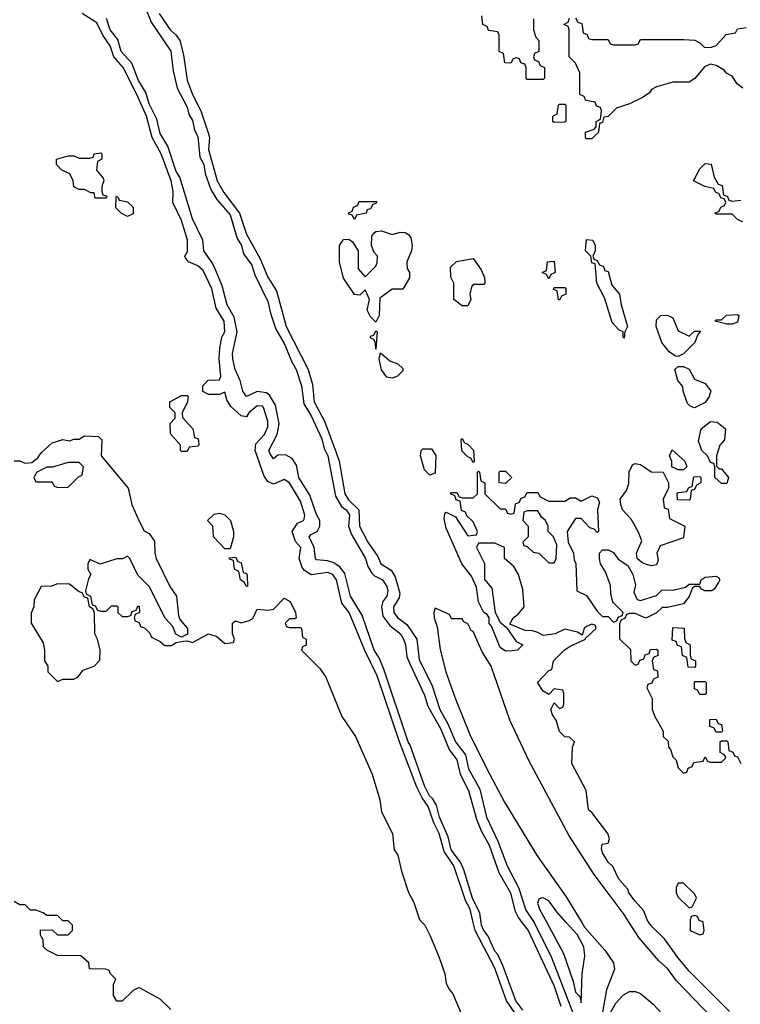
# Model space of a CAD drawing. Header units: inches. Extents: x 2722057 to 2913084, y 892730 to 1030005.
# Tile 75 of 231: x 2780970 to 2783640, y 999697 to 1003347. Entities that reach past the tile are written whole.
import ezdxf

# ---------------------------------------------------------------- set-up
doc = ezdxf.new("R2010")
doc.units = ezdxf.units.IN
doc.header["$MEASUREMENT"] = 0
doc.layers.add('C7080', color=7, linetype='Continuous')
doc.layers.add('C7989', color=7, linetype='Continuous')

msp = doc.modelspace()

# ---------------------------------------------------------------- linework, layer by layer
at = {"layer": 'C7080', "color": 2}
for points, elevation in [([(2782650.5, 1000000), (2782638.8, 1000050), (2782622.1, 1000082.1), (2782578.9, 1000210), (2782543, 1000263), (2782523.9, 1000330), (2782503.9, 1000370), (2782483.7, 1000430), (2782461.7, 1000461.7), (2782441.9, 1000501.9), (2782377, 1000670), (2782294.2, 1000914.2), (2782248.5, 1001008.5), (2782190.8, 1001150), (2782163.5, 1001183.5), (2782144.2, 1001270), (2782130, 1001290.8), (2782110, 1001297.6), (2782050, 1001289.3), (2782025.3, 1001305.3), (2782016.6, 1001316.6), (2782006, 1001350), (2782012, 1001390), (2781992.1, 1001412.1), (2781979.7, 1001450), (2781999.3, 1001480.7), (2782021.2, 1001490), (2782024.5, 1001495.5), (2782026, 1001510), (2782010, 1001562), (2781969.3, 1001630), (2781950, 1001642.9), (2781910, 1001625.2), (2781890, 1001635.1), (2781875.4, 1001655.4), (2781842, 1001750), (2781845.4, 1001774.6), (2781876.9, 1001810), (2781890, 1001838), (2781890, 1001859), (2781873.5, 1001910), (2781870, 1001914.3), (2781850, 1001915.4), (2781818.8, 1001890), (2781810, 1001875.3), (2781790, 1001878), (2781752.7, 1001912.7), (2781738, 1001938), (2781730, 1001966), (2781710, 1001958), (2781670, 1001958), (2781648.4, 1001968.4), (2781648, 1001990), (2781668.9, 1002011.1), (2781710, 1002012), (2781715.1, 1002024.9), (2781708.7, 1002090), (2781711, 1002129), (2781718.4, 1002170), (2781729.5, 1002190.5), (2781727.6, 1002230), (2781697.4, 1002277.4), (2781681.5, 1002350), (2781650, 1002417.6), (2781630, 1002434.7), (2781595.3, 1002450), (2781584, 1002464), (2781582, 1002470), (2781591.6, 1002488.4), (2781591.3, 1002530), (2781570, 1002602.7), (2781538, 1002670), (2781538.2, 1002710), (2781530.7, 1002750), (2781494.5, 1002850), (2781460.7, 1002910), (2781439.9, 1002990), (2781403.7, 1003070), (2781353, 1003170), (2781318.9, 1003210), (2781305.8, 1003250), (2781278, 1003290), (2781255.2, 1003335.2), (2781200.9, 1003370)], 10), ([(2781436, 1003390), (2781457.7, 1003337.7), (2781530, 1003230.8), (2781538.3, 1003158.3), (2781553.7, 1003093.7), (2781590, 1003022.8), (2781597.2, 1002997.2), (2781610, 1002974), (2781617.4, 1002937.4), (2781630, 1002914), (2781637.7, 1002837.7), (2781651.9, 1002810), (2781656.7, 1002776.7), (2781677.7, 1002717.7), (2781700.7, 1002680.7), (2781750, 1002624), (2781775.9, 1002535.9), (2781791.3, 1002510), (2781799.6, 1002479.6), (2781830, 1002437.1), (2781841.8, 1002401.8), (2781890, 1002302.8), (2781898.7, 1002258.7), (2781919.6, 1002199.6), (2781950, 1002147.3), (2781978.5, 1002078.5), (2781994.9, 1002050), (2782013.8, 1001990), (2782022.7, 1001922.7), (2782050, 1001878), (2782090, 1001793.4), (2782097.8, 1001757.8), (2782111.1, 1001730), (2782140.4, 1001580.4), (2782162.8, 1001542.8), (2782179.3, 1001530), (2782191.7, 1001511.7), (2782188.2, 1001470), (2782199, 1001439), (2782251.6, 1001350), (2782260.5, 1001320.5), (2782274.8, 1001294.8), (2782284.8, 1001284.8), (2782314, 1001270), (2782330, 1001246), (2782334, 1001230), (2782330.2, 1001210), (2782314.9, 1001190), (2782310.2, 1001170), (2782315.8, 1001135.8), (2782341.8, 1001101.8), (2782381.1, 1001070), (2782392.6, 1001050), (2782399.6, 1001030), (2782404.9, 1000984.9), (2782416.3, 1000956.3), (2782470, 1000842.8), (2782482, 1000802), (2782530, 1000716.3), (2782561.7, 1000641.7), (2782590, 1000602.8), (2782602.6, 1000550), (2782632.6, 1000490), (2782662.6, 1000382.6), (2782680.2, 1000340.2), (2782710, 1000287.3), (2782745.4, 1000185.4), (2782788.4, 1000110), (2782804.4, 1000044.4), (2782817.8, 1000017.8), (2782831.1, 1000000)], 6), ([(2781487.2, 1003370), (2781527.7, 1003310), (2781550.2, 1003290.2), (2781563.6, 1003270), (2781576.7, 1003216.7), (2781590, 1003122.8), (2781610, 1003070.5), (2781641.5, 1003010), (2781668.4, 1002928.4), (2781672.7, 1002910), (2781670, 1002866), (2781701.7, 1002750), (2781726.5, 1002706.5), (2781784.3, 1002630), (2781810, 1002552.4), (2781860.4, 1002460.4), (2781890, 1002393), (2781921.5, 1002341.5), (2781957.2, 1002210), (2782038.3, 1002050), (2782055.2, 1001995.2), (2782061.6, 1001930), (2782099.1, 1001859.1), (2782142.7, 1001742.7), (2782153.2, 1001710), (2782174.7, 1001590), (2782187.7, 1001567.7), (2782227.1, 1001530), (2782229.2, 1001470), (2782259.7, 1001410), (2782296.7, 1001356.7), (2782307.7, 1001330), (2782346.9, 1001306.9), (2782361.2, 1001281.2), (2782378.7, 1001221.3), (2782375.8, 1001204.2), (2782354.9, 1001170), (2782356, 1001150), (2782370, 1001130.4), (2782404.6, 1001104.6), (2782441.1, 1001050), (2782450, 1000974.8), (2782497.7, 1000877.7), (2782526.5, 1000790), (2782556.9, 1000736.9), (2782585.2, 1000670), (2782621.6, 1000621.6), (2782633.4, 1000570), (2782674.4, 1000494.4), (2782700.2, 1000390), (2782741.9, 1000301.8), (2782775.9, 1000210), (2782818.4, 1000130), (2782845.8, 1000045.8), (2782875.9, 1000000)], 10), ([(2782680.1, 1000000), (2782674.9, 1000034.9), (2782648.3, 1000090), (2782615.1, 1000195.1), (2782603.3, 1000223.3), (2782569.1, 1000270), (2782558, 1000318), (2782525.7, 1000390), (2782514.9, 1000434.9), (2782500.1, 1000460.1), (2782488.2, 1000470), (2782470, 1000507.3), (2782417.1, 1000657.1), (2782409, 1000670), (2782319.8, 1000939.8), (2782301.5, 1000981.5), (2782282.8, 1001010), (2782239.5, 1001139.5), (2782195.8, 1001210), (2782174.5, 1001294.5), (2782157.6, 1001317.6), (2782133.9, 1001333.9), (2782110, 1001341.1), (2782070, 1001344.5), (2782066, 1001350), (2782060.5, 1001390), (2782042.9, 1001430), (2782050, 1001439.1), (2782072.7, 1001450), (2782082.4, 1001470), (2782082.6, 1001490), (2782070, 1001512.7), (2782044.4, 1001584.4), (2782004.2, 1001650), (2781995.6, 1001695.6), (2781979.8, 1001719.8), (2781954.3, 1001734.3), (2781927, 1001733), (2781910, 1001719.3), (2781898, 1001738), (2781893.6, 1001750), (2781923.9, 1001810), (2781931.5, 1001848.5), (2781918.2, 1001918.2), (2781895.6, 1001955.6), (2781884.2, 1001964.2), (2781850, 1001968.2), (2781810, 1001949.7), (2781796.9, 1001970), (2781786.6, 1002010), (2781768.5, 1002050), (2781759.7, 1002090), (2781758.3, 1002110), (2781775.8, 1002190), (2781765, 1002245), (2781738.9, 1002290), (2781720.4, 1002360.4), (2781697, 1002417), (2781684.2, 1002444.2), (2781652, 1002490), (2781648.2, 1002530), (2781610, 1002609.3), (2781563.1, 1002763.1), (2781550, 1002785.1), (2781518.4, 1002878.4), (2781490, 1002925.1), (2781478.6, 1002978.6), (2781450, 1003035.1), (2781437, 1003077), (2781410, 1003122), (2781385.6, 1003185.6), (2781345.8, 1003230), (2781334.2, 1003274.1), (2781305.3, 1003310), (2781291.5, 1003351.5)], 6), ([(2782874, 1003350), (2782874, 1003310), (2782882, 1003282), (2782894, 1003270), (2782894, 1003230), (2782878, 1003222), (2782874, 1003210), (2782878, 1003198), (2782892.7, 1003192.7), (2782898, 1003178), (2782914, 1003170), (2782914, 1003130), (2782910, 1003126), (2782850, 1003126), (2782846, 1003130), (2782846, 1003170), (2782842, 1003182), (2782827.3, 1003187.3), (2782822, 1003202), (2782810, 1003206), (2782798, 1003202), (2782790, 1003186), (2782767.3, 1003187.3), (2782762, 1003222), (2782746, 1003230), (2782746, 1003290), (2782742, 1003302), (2782707.3, 1003307.3), (2782702, 1003322), (2782686, 1003330), (2782682, 1003362)], 10), ([(2783650, 1003094), (2783628, 1003110), (2783610, 1003138), (2783588.9, 1003148.9), (2783580.4, 1003160.4), (2783550, 1003178), (2783530, 1003182), (2783507.1, 1003172.9), (2783471, 1003129), (2783450, 1003115.3), (2783390, 1003115.3), (2783330, 1003098), (2783311.6, 1003088.4), (2783303.6, 1003076.4), (2783279.8, 1003060.2), (2783230, 1003035.3), (2783181, 1003019), (2783150, 1002988), (2783134, 1002986), (2783130, 1002966), (2783118, 1002962), (2783114, 1002930), (2783090, 1002906), (2783070, 1002906), (2783066, 1002910), (2783066, 1002930), (2783098, 1002942), (2783106, 1002950), (2783106, 1002970), (2783122, 1002978), (2783126, 1003010), (2783122, 1003022), (2783107.3, 1003027.3), (2783102, 1003042), (2783067.3, 1003047.3), (2783062, 1003062), (2783046, 1003070), (2783046, 1003150), (2783030, 1003186), (2783006, 1003210), (2783006, 1003310), (2783002, 1003322), (2782986, 1003330), (2783002, 1003338), (2783007.3, 1003352.7)], 10), ([(2783030, 1003354), (2783038, 1003338), (2783052.7, 1003332.7), (2783058, 1003298), (2783072.7, 1003292.7), (2783078, 1003278), (2783090, 1003274), (2783150, 1003274), (2783158, 1003258), (2783170, 1003254), (2783250, 1003254), (2783262, 1003258), (2783270, 1003274), (2783430, 1003274), (2783471.6, 1003271.6), (2783490, 1003262), (2783506, 1003246), (2783530, 1003244.7), (2783550, 1003252), (2783587.3, 1003292.7), (2783622, 1003298), (2783630, 1003314), (2783662, 1003318)], 10), ([(2783650, 1002598), (2783630, 1002606), (2783610, 1002626), (2783550, 1002626), (2783546, 1002630), (2783562, 1002638), (2783567.3, 1002652.7), (2783582, 1002658), (2783586, 1002670), (2783582, 1002682), (2783567.3, 1002687.3), (2783562, 1002702), (2783548, 1002708), (2783542, 1002722), (2783508.4, 1002728.4), (2783466, 1002750), (2783490, 1002794), (2783510, 1002814), (2783531.6, 1002811.6), (2783543.6, 1002763.6), (2783558, 1002738), (2783572.7, 1002732.7), (2783578, 1002698), (2783592, 1002692), (2783598, 1002678), (2783610, 1002674), (2783642, 1002678)], 10), ([(2780950, 1001712), (2780970, 1001711.3), (2780990, 1001702.8), (2781014.6, 1001705.4), (2781037.2, 1001722.8), (2781050, 1001742), (2781090, 1001778), (2781130, 1001791.3), (2781154, 1001786), (2781170, 1001792), (2781190, 1001792), (2781210, 1001804.7), (2781262, 1001802), (2781274, 1001790), (2781271.3, 1001730), (2781371.3, 1001610), (2781386, 1001550), (2781411.1, 1001491.1), (2781431.6, 1001451.6), (2781450, 1001442), (2781470, 1001414), (2781471, 1001370), (2781476, 1001350), (2781526.4, 1001246.4), (2781551.3, 1001210), (2781558, 1001138), (2781563.5, 1001123.5), (2781591.3, 1001090), (2781591.3, 1001068.7), (2781570, 1001058), (2781549, 1001069), (2781538, 1001098), (2781508.7, 1001128.7), (2781450, 1001246), (2781407.3, 1001287.3), (2781378, 1001350), (2781370, 1001358), (2781351.3, 1001348.7), (2781330, 1001348.7), (2781268.4, 1001328.4), (2781230, 1001346), (2781222, 1001330), (2781222, 1001310), (2781234, 1001290), (2781225.4, 1001274.6), (2781214, 1001230), (2781218, 1001218), (2781232, 1001210), (2781238, 1001178), (2781250, 1001174), (2781258, 1001158), (2781270, 1001154), (2781290, 1001154), (2781310, 1001174), (2781330, 1001174), (2781334, 1001170), (2781334, 1001150), (2781350, 1001134), (2781370, 1001134), (2781382, 1001138), (2781387.3, 1001152.7), (2781402, 1001158), (2781407.3, 1001172.7), (2781412.7, 1001172.7), (2781414, 1001150), (2781398, 1001142), (2781394, 1001130), (2781398, 1001118), (2781412.7, 1001112.7), (2781418, 1001098), (2781432.7, 1001092.7), (2781452.7, 1001072.7), (2781458, 1001058), (2781490, 1001042), (2781507.5, 1001027.5), (2781532.7, 1001027.3), (2781550, 1001038), (2781576.4, 1001043.6), (2781590, 1001044.7), (2781610, 1001038), (2781670, 1001070.8), (2781701, 1001061), (2781730, 1001034), (2781762, 1001038), (2781766, 1001050), (2781758, 1001070), (2781758, 1001110), (2781764.7, 1001115.3), (2781770, 1001118), (2781790, 1001111.3), (2781820.2, 1001119.8), (2781833.2, 1001126.8), (2781850, 1001162), (2781890, 1001158), (2781910, 1001162), (2781950, 1001202), (2781972, 1001190), (2781992, 1001150), (2781994, 1001130), (2781990, 1001126), (2781970, 1001126), (2781954, 1001110), (2781958, 1001098), (2781970, 1001094), (2782010, 1001094), (2782014, 1001090), (2782018, 1001058), (2782032, 1001050), (2782031.6, 1001028.4), (2782018, 1001022), (2782014, 1001010), (2782082, 1000942), (2782104.7, 1000910), (2782163.5, 1000763.5), (2782214.8, 1000690), (2782276, 1000550), (2782304.7, 1000455.3), (2782311, 1000410), (2782351, 1000330), (2782358, 1000270), (2782371, 1000250), (2782384.7, 1000190), (2782410.9, 1000110.9), (2782430, 1000074), (2782451.1, 1000011.1), (2782461.8, 1000000)], 10), ([(2783301.7, 1000000), (2783295.1, 1000010), (2783282.7, 1000042.7), (2783250, 1000079), (2783227, 1000110), (2783223.2, 1000123.2), (2783190, 1000161.2), (2783167.2, 1000207.2), (2783150, 1000224), (2783130, 1000258), (2783125.2, 1000274.8), (2783128, 1000290), (2783150, 1000294), (2783155.3, 1000310), (2783148.7, 1000330), (2783090, 1000408), (2783078, 1000418), (2783069.3, 1000490), (2783015.3, 1000590), (2783018, 1000650), (2783026, 1000670), (2783007.3, 1000687.3), (2782990, 1000688), (2782970, 1000708), (2782958, 1000750), (2782944, 1000770), (2782938, 1000790), (2782950, 1000814), (2782970, 1000794), (2782982, 1000798), (2782986, 1000810), (2782986, 1000850), (2782982, 1000862), (2782950, 1000866), (2782930, 1000846), (2782910, 1000858), (2782889, 1000890), (2782930, 1000934), (2782942, 1000938), (2782948, 1000970), (2782988, 1001010), (2783010, 1001024.7), (2783066, 1001050), (2783066, 1001054), (2783106, 1001090), (2783102, 1001102), (2783090, 1001106), (2783070, 1001098), (2783062, 1001090), (2783054, 1001066), (2783036.4, 1001076.4), (2782990, 1001088), (2782954, 1001070), (2782910, 1001064), (2782890, 1001075.3), (2782870, 1001082), (2782843.1, 1001083.1), (2782786, 1001106), (2782798, 1001130), (2782816.5, 1001143.5), (2782839, 1001170), (2782834.6, 1001234.6), (2782818, 1001290), (2782800.4, 1001320.4), (2782766, 1001350), (2782766, 1001390), (2782730, 1001406), (2782670, 1001406), (2782662, 1001390), (2782691.6, 1001331.6), (2782692, 1001272), (2782719.6, 1001239.6), (2782732, 1001150), (2782750, 1001114), (2782774, 1001094), (2782810, 1001042), (2782834, 1001030), (2782814, 1001010), (2782793, 1001007), (2782770, 1001006), (2782750, 1001019.3), (2782718.6, 1001098.6), (2782710, 1001108.7), (2782709.2, 1001130), (2782702, 1001142), (2782690, 1001149.2), (2782670, 1001188.7), (2782663.1, 1001243.1), (2782643.7, 1001283.7), (2782607.8, 1001330), (2782550, 1001462), (2782543.2, 1001496.8), (2782544.7, 1001515.3), (2782550, 1001522), (2782584.7, 1001504.7), (2782630, 1001434), (2782662, 1001438), (2782666, 1001450), (2782650, 1001486), (2782627.3, 1001507.3), (2782622, 1001522), (2782607.3, 1001527.3), (2782602, 1001562), (2782587.3, 1001567.3), (2782582, 1001582), (2782566, 1001590), (2782570, 1001594), (2782590, 1001594), (2782598, 1001578), (2782610, 1001574), (2782650, 1001574), (2782666, 1001590), (2782666, 1001670), (2782670, 1001674), (2782674, 1001670), (2782678, 1001638), (2782694, 1001630), (2782694, 1001590), (2782750, 1001534), (2782770, 1001534), (2782778, 1001518), (2782790, 1001514), (2782802, 1001518), (2782807.3, 1001552.7), (2782822, 1001558), (2782827.3, 1001572.7), (2782842, 1001578), (2782850, 1001594), (2782890, 1001594), (2782898, 1001578), (2782930, 1001562), (2782990, 1001562), (2783010, 1001574), (2783030, 1001574), (2783050, 1001562), (2783090, 1001582), (2783110, 1001574), (2783118, 1001558), (2783111.3, 1001530), (2783114, 1001450), (2783110, 1001446), (2783098, 1001458), (2783083.1, 1001463.1), (2783050, 1001498), (2783030, 1001498), (2782998, 1001450), (2783002, 1001410), (2783022, 1001370), (2783024.7, 1001344.7), (2783031.1, 1001331.1), (2783034, 1001230), (2783070, 1001212), (2783110, 1001154), (2783130, 1001134), (2783150, 1001134), (2783170, 1001114), (2783182, 1001118), (2783187.3, 1001132.7), (2783202, 1001138), (2783206, 1001150), (2783168, 1001188), (2783160.2, 1001220.2), (2783159, 1001250), (2783140.2, 1001300.2), (2783122, 1001330), (2783118, 1001350), (2783118, 1001370), (2783130, 1001382), (2783150, 1001382), (2783170, 1001372), (2783187.1, 1001347.1), (2783223.6, 1001323.6), (2783242, 1001290), (2783251.1, 1001251.1), (2783245.4, 1001225.4), (2783258, 1001198), (2783270, 1001194), (2783330, 1001212), (2783350, 1001234), (2783390, 1001232), (2783436.4, 1001243.6), (2783450, 1001254), (2783490, 1001254), (2783495.3, 1001270), (2783510, 1001281), (2783550, 1001284.7), (2783559.8, 1001279.8), (2783564.7, 1001270), (2783559.8, 1001260.2), (2783543.6, 1001236.4), (2783534, 1001230), (2783509.2, 1001229.2), (2783496.4, 1001236.4), (2783490, 1001246), (2783470, 1001246), (2783462, 1001238), (2783450.9, 1001209.1), (2783430, 1001182), (2783370, 1001168), (2783350, 1001168), (2783330, 1001148), (2783290, 1001128), (2783250, 1001146), (2783230, 1001146), (2783218, 1001142), (2783212.7, 1001127.3), (2783198, 1001122), (2783192.7, 1001107.3), (2783192, 1001052), (2783232.7, 1001012.7), (2783234, 1000970), (2783250, 1000954), (2783262, 1000958), (2783267.3, 1000972.7), (2783282, 1000978), (2783287.3, 1000992.7), (2783302, 1000998), (2783307.3, 1001012.7), (2783330, 1001014), (2783334, 1001010), (2783334, 1000990), (2783318, 1000982), (2783314, 1000970), (2783318, 1000938), (2783332.7, 1000932.7), (2783334, 1000910), (2783318, 1000902), (2783312.7, 1000887.3), (2783298, 1000882), (2783294, 1000870), (2783314, 1000830), (2783314, 1000790), (2783323.6, 1000763.6), (2783354, 1000710), (2783354, 1000690), (2783372.7, 1000672.7), (2783374, 1000650), (2783382, 1000642), (2783390, 1000614), (2783402, 1000602), (2783410, 1000574), (2783430, 1000554), (2783442, 1000558), (2783447.3, 1000572.7), (2783462, 1000578), (2783467.3, 1000592.7), (2783502, 1000598), (2783510, 1000614), (2783518, 1000598), (2783530, 1000594), (2783570, 1000594), (2783586, 1000610), (2783582, 1000622), (2783566, 1000630), (2783566, 1000670), (2783570, 1000674), (2783590, 1000674), (2783594, 1000670), (2783598, 1000638), (2783612, 1000632), (2783618, 1000618), (2783630, 1000614), (2783642, 1000590)], 10), ([(2783228.5, 1000000), (2783209.3, 1000030), (2783098, 1000178), (2783004.4, 1000324.4), (2782858.3, 1000598.3), (2782786.6, 1000750), (2782717.2, 1000950), (2782683.3, 1001003.3), (2782650, 1001079), (2782643.2, 1001083.2), (2782630, 1001108), (2782615.3, 1001115.3), (2782610, 1001126), (2782570, 1001126), (2782562, 1001142), (2782510, 1001166), (2782504.7, 1001150), (2782506, 1001130), (2782516.9, 1001096.9), (2782527.7, 1001012.3), (2782548.7, 1000930), (2782585.4, 1000825.4), (2782637.7, 1000697.7), (2782700.3, 1000570), (2782765.9, 1000445.9), (2782887.6, 1000247.6), (2782995.2, 1000095.2), (2783052.3, 1000000)], 14), ([(2781156, 1000000), (2781150, 1000006), (2781130, 1000006), (2781110, 1000026), (2781070, 1000026), (2781056.4, 1000036.4), (2781030, 1000046), (2781010, 1000046), (2780990, 1000066), (2780970, 1000066), (2780950, 1000078)], 10), ([(2782995.1, 1000000), (2782959.8, 1000039.8), (2782930, 1000080.5), (2782910, 1000091.2), (2782902, 1000090), (2782893.7, 1000086.3), (2782888.7, 1000071.3), (2782895.8, 1000050), (2782923, 1000000)], 14), ([(2783502.3, 1000000), (2783502, 1000002), (2783487.3, 1000007.3), (2783482, 1000022), (2783470, 1000026), (2783458, 1000022), (2783454, 1000010), (2783454, 1000000)], 10)]:
    msp.add_lwpolyline(points, dxfattribs=dict(at, elevation=elevation))
at = {"layer": 'C7080', "color": 2, "elevation": 10}
for points in [[(2782950, 1002966), (2782946, 1002970), (2782946, 1002990), (2782962, 1002998), (2782966, 1003030), (2782970, 1003034), (2782990, 1003034), (2782994, 1003030), (2782994, 1002970), (2782990, 1002968)], [(2781250, 1002686), (2781246, 1002706), (2781234, 1002706), (2781210, 1002718), (2781190, 1002718), (2781170, 1002728), (2781168, 1002750), (2781155.3, 1002775.3), (2781126, 1002790), (2781106, 1002810), (2781106, 1002830), (2781150, 1002842), (2781170, 1002842), (2781190, 1002834), (2781230, 1002834), (2781242, 1002838), (2781246, 1002850), (2781270, 1002854), (2781274, 1002850), (2781274, 1002830), (2781258, 1002822), (2781254, 1002790), (2781279.6, 1002759.6), (2781282, 1002750), (2781274, 1002730), (2781274, 1002710), (2781278, 1002698), (2781292.7, 1002692.7), (2781290, 1002686)], [(2781370, 1002618), (2781346, 1002630), (2781326, 1002650), (2781328, 1002692), (2781334, 1002690), (2781338, 1002678), (2781370, 1002672), (2781390, 1002652), (2781390, 1002628)], [(2782210, 1002606), (2782202, 1002622), (2782190, 1002626), (2782188.4, 1002631.6), (2782202, 1002638), (2782207.3, 1002652.7), (2782222, 1002658), (2782227.3, 1002672.7), (2782292.7, 1002672.7), (2782290, 1002666), (2782278, 1002662), (2782270, 1002646), (2782258, 1002642), (2782254, 1002630), (2782218, 1002622)], [(2782350, 1002551.3), (2782380.2, 1002559.8), (2782398.8, 1002558.8), (2782412, 1002550), (2782418.8, 1002538.8), (2782424.7, 1002510), (2782422, 1002490), (2782404.7, 1002450), (2782405.4, 1002425.4), (2782414, 1002410), (2782414, 1002390), (2782390, 1002348), (2782350, 1002348), (2782304.7, 1002315.3), (2782302, 1002250), (2782290, 1002226), (2782270, 1002246), (2782258, 1002270), (2782266, 1002310), (2782250, 1002346), (2782230, 1002326), (2782210, 1002328), (2782170, 1002389), (2782155.3, 1002450), (2782155.3, 1002510), (2782170, 1002532), (2782190, 1002534), (2782203.6, 1002523.6), (2782224.7, 1002490), (2782223.6, 1002423.6), (2782250, 1002394), (2782290, 1002434), (2782294.6, 1002445.4), (2782295.3, 1002470), (2782284, 1002484), (2782274, 1002510), (2782275.3, 1002544.7), (2782283.1, 1002556.9), (2782290, 1002562), (2782310, 1002564.7)], [(2783210, 1002166), (2783206, 1002170), (2783206, 1002190), (2783190, 1002198), (2783164.7, 1002224.7), (2783136.4, 1002316.4), (2783108, 1002370), (2783102, 1002442), (2783090, 1002446), (2783086, 1002470), (2783066, 1002490), (2783070, 1002532), (2783094, 1002530), (2783102, 1002510), (2783102, 1002490), (2783094, 1002470), (2783098, 1002458), (2783110, 1002454), (2783118, 1002438), (2783132.7, 1002432.7), (2783138, 1002418), (2783150, 1002414), (2783163.6, 1002363.6), (2783192, 1002330), (2783198, 1002290), (2783222, 1002210), (2783212, 1002190)], [(2782610, 1002286), (2782578, 1002310), (2782578, 1002370), (2782567.3, 1002392.7), (2782566, 1002430), (2782588.7, 1002451.3), (2782650, 1002462), (2782679.6, 1002419.6), (2782691.6, 1002391.6), (2782694, 1002370), (2782690, 1002366), (2782650, 1002366), (2782643.6, 1002356.4), (2782638, 1002330), (2782642, 1002310), (2782630, 1002286)], [(2782930, 1002386), (2782922, 1002402), (2782906, 1002410), (2782922, 1002418), (2782926, 1002450), (2782950, 1002452), (2782954, 1002410), (2782938, 1002402)], [(2782970, 1002308), (2782966, 1002310), (2782962, 1002342), (2782947.3, 1002347.3), (2782950, 1002354), (2782990, 1002354), (2782994, 1002350), (2782994, 1002330), (2782978, 1002322)], [(2783450, 1002174), (2783470, 1002192), (2783492.7, 1002192.7), (2783482, 1002178), (2783472, 1002150), (2783430, 1002108), (2783410, 1002098), (2783400.4, 1002100.4), (2783376.4, 1002116.4), (2783348.7, 1002150), (2783328.7, 1002210), (2783330, 1002234), (2783346, 1002250), (2783370, 1002252), (2783390, 1002242), (2783410, 1002194)], [(2783590, 1002218), (2783546, 1002230), (2783550, 1002234), (2783570, 1002234), (2783588.4, 1002251.6), (2783630, 1002254), (2783634, 1002250), (2783630, 1002226), (2783610, 1002218)], [(2782290, 1002126), (2782288.4, 1002148.4), (2782282, 1002162), (2782270, 1002166), (2782269.3, 1002170), (2782270, 1002174), (2782282, 1002178), (2782290, 1002194), (2782294, 1002190)], [(2782350, 1002018), (2782330, 1002022), (2782310, 1002049), (2782302, 1002090), (2782307.3, 1002112.7), (2782342, 1002082), (2782371.6, 1002071.6), (2782390, 1002054), (2782390, 1002046), (2782370, 1002026)], [(2783470, 1001908.7), (2783454.6, 1001914.6), (2783444.7, 1001924.7), (2783428, 1001970), (2783427.3, 1001987.3), (2783408, 1002010), (2783398, 1002050), (2783410, 1002062), (2783430, 1002062), (2783451.1, 1002051.1), (2783470, 1002014), (2783510, 1001998), (2783531, 1001971), (2783524.7, 1001950), (2783510, 1001928)], [(2781570, 1001746), (2781566, 1001750), (2781566, 1001770), (2781528.4, 1001811.6), (2781528, 1001850), (2781546, 1001870), (2781546, 1001890), (2781526, 1001910), (2781526, 1001930), (2781570, 1001954), (2781590, 1001954), (2781594, 1001950), (2781592, 1001930), (2781572, 1001890), (2781572.7, 1001872.7), (2781612, 1001830), (2781618, 1001798), (2781630, 1001794), (2781632.7, 1001787.3), (2781634, 1001770), (2781630, 1001766), (2781598, 1001762), (2781590, 1001746)], [(2783562, 1001682), (2783570, 1001682), (2783596, 1001650), (2783590, 1001628), (2783570, 1001628), (2783546, 1001650), (2783546, 1001690), (2783542, 1001702), (2783530, 1001706), (2783518, 1001730), (2783498, 1001750), (2783484.7, 1001784.7), (2783495.3, 1001830), (2783530, 1001858), (2783554.8, 1001854.8), (2783584.7, 1001830), (2783582, 1001790), (2783564.7, 1001770), (2783551.3, 1001730), (2783551.3, 1001710), (2783552, 1001692)], [(2782650, 1001706), (2782642, 1001722), (2782630, 1001726), (2782608.4, 1001748.4), (2782606, 1001790), (2782610, 1001794), (2782618, 1001778), (2782630, 1001774), (2782651.6, 1001751.6), (2782654, 1001710)], [(2782490, 1001658), (2782470, 1001678), (2782455.3, 1001730), (2782458, 1001750), (2782464, 1001756), (2782496, 1001756), (2782511.6, 1001731.6), (2782510, 1001666)], [(2783410, 1001678), (2783386, 1001690), (2783386, 1001710), (2783378, 1001730), (2783388, 1001752), (2783434, 1001710), (2783442, 1001690), (2783430, 1001678)], [(2781190, 1001706), (2781150, 1001706), (2781092, 1001688), (2781070, 1001688), (2781034, 1001670), (2781022, 1001650), (2781030, 1001634), (2781090, 1001634), (2781098, 1001618), (2781112.7, 1001612.7), (2781150, 1001614), (2781187.3, 1001652.7), (2781202, 1001658), (2781206, 1001690)], [(2783310, 1001322), (2783288.9, 1001328.9), (2783274.6, 1001334.6), (2783258, 1001350), (2783255.3, 1001370), (2783274.6, 1001414.6), (2783262, 1001450), (2783235.5, 1001495.5), (2783204, 1001530), (2783197.2, 1001550), (2783195.3, 1001570), (2783218, 1001602), (2783227.3, 1001627.3), (2783228.4, 1001671.6), (2783242, 1001698), (2783250, 1001702), (2783270, 1001698), (2783310, 1001671.3), (2783354, 1001670), (2783374, 1001630), (2783374, 1001610), (2783354, 1001570), (2783358, 1001538), (2783372.7, 1001532.7), (2783378, 1001498), (2783434, 1001470), (2783430, 1001426), (2783342.8, 1001397.2), (2783331, 1001370), (2783336, 1001344), (2783330, 1001326)], [(2782770, 1001628), (2782746, 1001630), (2782746, 1001670), (2782750, 1001674), (2782770, 1001674), (2782794, 1001650)], [(2783450, 1001566), (2783407.3, 1001567.3), (2783406, 1001590), (2783410, 1001594), (2783442, 1001598), (2783448, 1001612), (2783462, 1001618), (2783467.3, 1001652.7), (2783490, 1001654), (2783494, 1001650), (2783494, 1001630), (2783478, 1001622), (2783470, 1001606), (2783458, 1001602), (2783454, 1001570)], [(2781730, 1001386), (2781688, 1001430), (2781686, 1001470), (2781666, 1001490), (2781690, 1001514), (2781710, 1001518), (2781730, 1001511.3), (2781751.3, 1001490), (2781762, 1001450), (2781762, 1001430), (2781750, 1001386)], [(2782890, 1001526), (2782850, 1001526), (2782838, 1001522), (2782834, 1001490), (2782854, 1001470), (2782854, 1001430), (2782834, 1001410), (2782838, 1001398), (2782850, 1001394), (2782872.7, 1001372.7), (2782894, 1001370), (2782930, 1001334), (2782950, 1001334), (2782958, 1001350), (2782960.4, 1001400.4), (2782948, 1001430), (2782928, 1001450), (2782928, 1001470), (2782918, 1001490), (2782903.1, 1001503.1)], [(2781810, 1001246), (2781802, 1001262), (2781788, 1001270), (2781782, 1001302), (2781766, 1001310), (2781762, 1001342), (2781747.3, 1001347.3), (2781747.3, 1001352.7), (2781770, 1001354), (2781778, 1001338), (2781790, 1001334), (2781798, 1001298), (2781810, 1001294), (2781812.7, 1001287.3), (2781814, 1001246)], [(2781110, 1001255.3), (2781087.3, 1001247.3), (2781050, 1001246), (2781023.6, 1001196.4), (2781022, 1001170), (2781012.7, 1001147.3), (2781012, 1001110), (2781056.9, 1001036.9), (2781062, 1001010), (2781062, 1000970), (2781074, 1000950), (2781074, 1000930), (2781110, 1000894), (2781130, 1000902), (2781170, 1000902), (2781186, 1000910), (2781204.7, 1000935.3), (2781246, 1000950), (2781267.3, 1000972.7), (2781268, 1001010), (2781258, 1001050), (2781248, 1001070), (2781247.3, 1001147.3), (2781242, 1001162), (2781228, 1001170), (2781222, 1001202), (2781210, 1001206), (2781202, 1001222), (2781190, 1001226), (2781154, 1001254)], [(2783470, 1000946), (2783447.3, 1000947.3), (2783442, 1000982), (2783426, 1000990), (2783422, 1001022), (2783407.3, 1001027.3), (2783402, 1001042), (2783387.3, 1001047.3), (2783390, 1001094), (2783431.6, 1001091.6), (2783432.7, 1001052.7), (2783438, 1001038), (2783454, 1001030), (2783454, 1000990), (2783458, 1000978), (2783474, 1000970), (2783474, 1000950)], [(2783490, 1000846), (2783482, 1000862), (2783470, 1000866), (2783470, 1000894), (2783510, 1000894), (2783514, 1000890), (2783514, 1000850), (2783510, 1000846)], [(2783550, 1000706), (2783542, 1000722), (2783527.3, 1000727.3), (2783527.3, 1000752.7), (2783550, 1000754), (2783558, 1000738), (2783570, 1000734), (2783574, 1000710), (2783570, 1000706)], [(2783430, 1000146), (2783410, 1000146), (2783402, 1000130), (2783402, 1000110), (2783410, 1000094), (2783450, 1000054), (2783462, 1000058), (2783478, 1000090), (2783470, 1000106)]]:
    msp.add_lwpolyline(points, close=True, dxfattribs=at)
at = {"layer": 'C7989', "color": 2}
for points, elevation in [([(2781530, 999678), (2781490, 999715.3), (2781416.4, 999756.4), (2781410, 999758), (2781390, 999748), (2781350, 999708), (2781330, 999708), (2781318, 999730), (2781318, 999770), (2781326, 999790), (2781306, 999810), (2781302, 999822), (2781287.3, 999827.3), (2781228.4, 999828.4), (2781226, 999850), (2781196.4, 999876.4), (2781110, 999878), (2781070, 999898), (2781058, 999910), (2781056.4, 999936.4), (2781047.3, 999952.7), (2781047.3, 999972.7), (2781091.6, 999971.6), (2781110, 999954), (2781150, 999954), (2781166, 999970), (2781166, 999990), (2781156, 1000000)], 10), ([(2782461.8, 1000000), (2782471.3, 999990), (2782490.7, 999950.7), (2782524.7, 999870), (2782544.7, 999810), (2782550, 999774), (2782562, 999750), (2782575.3, 999735.3), (2782610, 999654)], 10), ([(2782813.1, 999653.1), (2782774, 999710), (2782730.9, 999830.9), (2782657.5, 999970), (2782650.5, 1000000)], 10), ([(2782834.8, 999674.8), (2782808.1, 999710), (2782760.5, 999840.5), (2782741, 999881), (2782730, 999894), (2782706.2, 999950), (2782689.7, 999970.3), (2782681.6, 999990), (2782680.1, 1000000)], 6), ([(2782831.1, 1000000), (2782853.4, 999970), (2782950, 999764), (2782975.5, 999690)], 6), ([(2782875.9, 1000000), (2782877.5, 999997.5), (2782940.2, 999870), (2783049.1, 999589.1)], 10), ([(2782923, 1000000), (2782985.3, 999885.3), (2783021.1, 999781.1), (2783030, 999742), (2783046, 999726), (2783050, 999702), (2783053.6, 999810), (2783063.9, 999876.1), (2783059.7, 999910), (2783035.1, 999955.1), (2782995.1, 1000000)], 14), ([(2783052.3, 1000000), (2783062.7, 999982.7), (2783137.5, 999897.5), (2783170.3, 999850), (2783173.3, 999826.7), (2783143.9, 999750), (2783126.4, 999653.6)], 14), ([(2783600.1, 999580.1), (2783403.6, 999783.6), (2783370, 999829.2), (2783338, 999858), (2783264.1, 999944.1), (2783228.5, 1000000)], 14), ([(2783599.5, 999670), (2783450, 999819.6), (2783408, 999870), (2783359.3, 999939.3), (2783310, 999987.3), (2783301.7, 1000000)], 10), ([(2783454, 1000000), (2783454, 999970), (2783490, 999954), (2783502, 999958), (2783506, 999970), (2783502.3, 1000000)], 10), ([(2783150, 999651), (2783179, 999701), (2783207.6, 999732.4), (2783230, 999744), (2783250, 999744.7), (2783270, 999736.5), (2783317.7, 999697.7), (2783450, 999553.4)], 14)]:
    msp.add_lwpolyline(points, dxfattribs=dict(at, elevation=elevation))

doc.saveas('drawing.dxf')
